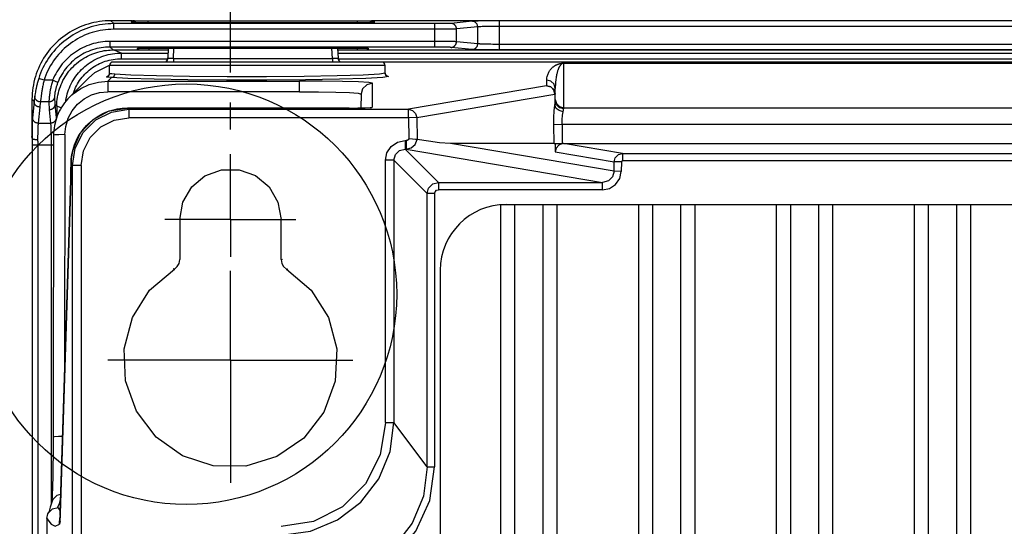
# Model space of a CAD drawing. Extents: x 0 to 594, y 0 to 420.
# Tile 96 of 104: x 391 to 408, y 279 to 288. Entities that reach past the tile are written whole.
import ezdxf

# ---------------------------------------------------------------- set-up
doc = ezdxf.new("R2010")
doc.units = 0
doc.header["$LTSCALE"] = 32.67
doc.linetypes.add('CENTER', pattern=[0.6, 0.375, -0.075, 0.075, -0.075])
doc.layers.get('0').update_dxf_attribs({"linetype": 'CONTINUOUS'})
doc.layers.add('_BLACK_HOLE', color=7, linetype='CONTINUOUS')
doc.styles.get("Standard").update_dxf_attribs({"font": 'txt', "width": 0.8})
doc.dimstyles.get("Standard").update_dxf_attribs({"dimtxt": 2.5, "dimasz": 2.5, "dimexe": 1.25, "dimexo": 0.625, "dimtad": 1, "dimcen": 2.5, "dimazin": 3, "dimtfac": 1, "dimtmove": 0, "dimatfit": 3})

# ---------------------------------------------------------------- blocks, each defined once
blk = doc.blocks.new('_FILLED')
at = {"color": 0, "linetype": 'BYBLOCK'}
blk.add_solid([(0, 0), (-1, 0.1429), (-1, -0.1429)], dxfattribs=at)
blk = doc.blocks.new('*D2')
at = {"color": 2, "linetype": 'CONTINUOUS'}
for p, q in [((394.655, 287.007), (394.655, 296.277)), ((449.055, 285.983), (449.055, 296.277)), ((394.655, 295.277), (421.855, 295.277)), ((449.055, 295.277), (421.855, 295.277)), ((394.655, 285.994), (394.655, 286.476))]:
    blk.add_line(p, q, dxfattribs=at)
at = {"color": 2, "linetype": 'CONTINUOUS', "xscale": 3.5, "yscale": 3.5, "zscale": 3.5, "rotation": 180}
blk.add_blockref('_FILLED', (394.655, 295.277), dxfattribs=at)
at = {"color": 2, "linetype": 'CONTINUOUS', "xscale": 3.5, "yscale": 3.5, "zscale": 3.5}
blk.add_blockref('_FILLED', (449.055, 295.277), dxfattribs=at)
at = {"color": 5, "linetype": 'CONTINUOUS', "width": 0.8}
blk.add_text('272', height=3.5, dxfattribs=at).set_placement((417.655, 296.152))

msp = doc.modelspace()

# ---------------------------------------------------------------- linework, layer by layer
at = {"color": 9, "linetype": 'CONTINUOUS'}
for p, q in [((392.581, 287.876), (392.529, 287.928)), ((392.581, 287.776), (392.581, 287.876)), ((398.301, 287.876), (392.581, 287.876)), ((392.894, 287.926), (392.896, 287.899)), ((392.963, 287.894), (392.968, 287.894)), ((393.014, 287.893), (393.02, 287.893)), ((393.13, 287.891), (393.134, 287.891)), ((393.195, 287.891), (393.195, 287.918)), ((396.916, 287.891), (396.916, 287.918)), ((396.993, 287.891), (397.005, 287.891)), ((397.076, 287.892), (397.078, 287.892)), ((397.127, 287.893), (397.133, 287.894)), ((397.143, 287.894), (397.148, 287.894)), ((397.157, 287.894), (397.166, 287.895)), ((397.215, 287.899), (397.216, 287.926)), ((398.285, 287.46), (398.285, 287.876)), ((398.348, 287.876), (398.301, 287.876)), ((398.393, 287.876), (398.348, 287.876)), ((398.435, 287.877), (398.393, 287.876)), ((398.474, 287.877), (398.435, 287.877)), ((398.498, 287.878), (398.474, 287.877)), ((398.519, 287.879), (398.498, 287.878)), ((398.537, 287.879), (398.519, 287.879)), ((398.952, 287.918), (398.575, 287.881)), ((399.049, 287.818), (398.672, 287.781)), ((399.03, 287.923), (399.005, 287.922)), ((399.058, 287.923), (399.03, 287.923)), ((399.049, 287.518), (399.049, 287.818)), ((399.09, 287.924), (399.058, 287.923)), ((399.142, 287.926), (399.09, 287.924)), ((399.131, 287.823), (399.107, 287.822)), ((399.158, 287.824), (399.131, 287.823)), ((399.2, 287.926), (399.142, 287.926)), ((399.188, 287.825), (399.158, 287.824)), ((399.22, 287.826), (399.188, 287.825)), ((399.262, 287.927), (399.2, 287.926)), ((399.272, 287.827), (399.22, 287.826)), ((399.35, 287.928), (399.262, 287.927)), ((399.328, 287.828), (399.272, 287.827)), ((399.367, 287.828), (399.328, 287.828)), ((399.435, 287.828), (399.367, 287.828)), ((399.435, 287.408), (399.435, 287.928)), ((444.275, 287.828), (399.435, 287.828)), ((398.324, 287.776), (392.581, 287.776)), ((398.382, 287.776), (398.324, 287.776)), ((398.437, 287.776), (398.382, 287.776)), ((398.489, 287.777), (398.437, 287.776)), ((398.537, 287.777), (398.489, 287.777)), ((398.579, 287.778), (398.537, 287.777)), ((398.604, 287.779), (398.579, 287.778)), ((398.626, 287.779), (398.604, 287.779)), ((398.645, 287.78), (398.626, 287.779)), ((398.672, 287.554), (398.672, 287.781)), ((392.517, 287.46), (392.517, 287.56)), ((398.382, 287.56), (392.517, 287.56)), ((398.455, 287.559), (398.382, 287.56)), ((398.521, 287.559), (398.455, 287.559)), ((398.566, 287.558), (398.521, 287.559)), ((398.592, 287.557), (398.566, 287.558)), ((398.615, 287.557), (398.592, 287.557)), ((399.049, 287.518), (398.672, 287.554)), ((399.155, 287.512), (399.129, 287.513)), ((399.184, 287.511), (399.155, 287.512)), ((399.215, 287.51), (399.184, 287.511)), ((399.249, 287.509), (399.215, 287.51)), ((399.284, 287.509), (399.249, 287.509)), ((399.321, 287.508), (399.284, 287.509)), ((399.358, 287.508), (399.321, 287.508)), ((399.397, 287.508), (399.358, 287.508)), ((399.435, 287.508), (399.397, 287.508)), ((444.314, 287.508), (399.435, 287.508)), ((392.569, 287.408), (392.517, 287.46)), ((398.332, 287.46), (392.517, 287.46)), ((392.719, 287.353), (392.571, 287.408)), ((392.719, 287.253), (392.719, 287.353)), ((392.719, 287.353), (393.546, 287.353)), ((393.204, 287.442), (393.205, 287.403)), ((393.641, 287.255), (393.651, 287.442)), ((396.47, 287.255), (396.46, 287.442)), ((396.564, 287.353), (447.146, 287.353)), ((396.906, 287.442), (396.905, 287.403)), ((398.378, 287.46), (398.332, 287.46)), ((398.422, 287.459), (398.378, 287.46)), ((398.462, 287.459), (398.422, 287.459)), ((398.486, 287.458), (398.462, 287.459)), ((398.508, 287.458), (398.486, 287.458)), ((398.952, 287.418), (398.575, 287.454)), ((399.078, 287.412), (399.047, 287.413)), ((399.113, 287.411), (399.078, 287.412)), ((399.15, 287.41), (399.113, 287.411)), ((399.189, 287.41), (399.15, 287.41)), ((399.231, 287.409), (399.189, 287.41)), ((399.275, 287.409), (399.231, 287.409)), ((399.342, 287.408), (399.275, 287.409)), ((399.412, 287.408), (399.342, 287.408)), ((444.322, 287.408), (399.435, 287.408)), ((397.405, 287.134), (392.505, 287.134)), ((392.719, 287.253), (393.54, 287.253)), ((393.526, 287.221), (393.499, 287.194)), ((393.539, 287.261), (393.527, 287.221)), ((393.641, 287.255), (393.641, 287.194)), ((393.641, 287.255), (396.47, 287.255)), ((396.47, 287.255), (396.47, 287.194)), ((396.571, 287.253), (447.14, 287.253)), ((400.577, 287.174), (400.577, 286.361)), ((392.478, 286.941), (392.452, 286.932)), ((392.453, 286.933), (392.472, 286.942)), ((392.472, 286.942), (392.479, 286.943)), ((397.434, 286.946), (397.465, 286.938)), ((397.438, 286.943), (397.465, 286.938)), ((391.343, 286.871), (391.248, 286.901)), ((391.496, 286.871), (391.343, 286.871)), ((391.589, 286.833), (391.496, 286.871)), ((392.475, 286.854), (392.542, 286.92)), ((392.475, 286.854), (392.475, 286.666)), ((392.475, 286.854), (395.882, 286.854)), ((395.882, 286.666), (395.882, 286.854)), ((397.173, 286.82), (397.173, 286.388)), ((400.272, 286.772), (397.818, 286.355)), ((400.277, 286.774), (400.277, 286.874)), ((395.882, 286.666), (392.475, 286.666)), ((396.925, 286.639), (396.979, 286.625)), ((397.966, 286.208), (400.42, 286.625)), ((400.42, 286.625), (400.42, 286.425)), ((391.167, 286.491), (391.129, 286.528)), ((391.167, 286.491), (391.139, 286.204)), ((391.43, 286.484), (391.28, 286.484)), ((391.29, 286.577), (391.287, 286.552)), ((391.536, 286.441), (391.56, 286.204)), ((391.569, 286.408), (391.536, 286.441)), ((391.267, 286.394), (391.239, 286.107)), ((391.436, 286.345), (391.46, 286.107)), ((391.649, 286.383), (391.569, 286.412)), ((392.824, 286.377), (392.824, 286.377)), ((392.85, 286.355), (392.824, 286.377)), ((392.85, 286.355), (392.85, 286.205)), ((392.85, 286.355), (397.818, 286.355)), ((396.767, 286.377), (396.767, 286.377)), ((396.767, 286.377), (396.922, 286.378)), ((396.922, 286.378), (397.05, 286.38)), ((397.05, 286.38), (397.137, 286.384)), ((397.137, 286.384), (397.168, 286.388)), ((397.818, 286.205), (397.818, 286.355)), ((400.577, 286.381), (443.133, 286.381)), ((391.133, 286.079), (391.132, 286.045)), ((391.134, 286.11), (391.133, 286.079)), ((391.239, 286.107), (391.46, 286.107)), ((391.56, 286.204), (391.561, 286.189)), ((397.818, 286.205), (392.85, 286.205)), ((397.966, 286.208), (397.818, 286.205)), ((397.818, 286.205), (397.825, 285.832)), ((397.966, 286.208), (397.974, 285.818)), ((400.55, 286.082), (400.402, 286.079)), ((443.161, 286.082), (400.55, 286.082)), ((400.553, 286.082), (400.553, 285.745)), ((391.131, 285.989), (391.13, 285.928)), ((391.13, 285.928), (391.13, 285.84)), ((391.132, 286.045), (391.131, 285.989)), ((391.231, 285.925), (391.23, 285.873)), ((391.232, 285.957), (391.231, 285.925)), ((391.233, 285.987), (391.232, 285.957)), ((391.233, 286.015), (391.233, 285.987)), ((391.464, 286.051), (391.465, 286.027)), ((391.465, 286.027), (391.466, 286.001)), ((391.466, 286.001), (391.466, 285.972)), ((391.466, 285.972), (391.467, 285.941)), ((391.713, 285.904), (391.707, 281.596)), ((391.131, 285.721), (391.513, 285.721)), ((391.23, 285.873), (391.23, 285.818)), ((391.231, 285.74), (391.231, 277.611)), ((391.468, 285.89), (391.469, 285.854)), ((391.469, 285.854), (391.469, 285.817)), ((391.469, 285.817), (391.469, 285.779)), ((391.469, 285.779), (391.469, 285.74)), ((391.469, 285.74), (391.469, 279.332)), ((397.759, 285.797), (397.759, 285.647)), ((397.759, 285.797), (397.777, 285.797)), ((397.777, 285.797), (397.777, 285.647)), ((401.473, 285.252), (398.566, 285.745)), ((401.622, 285.568), (400.577, 285.745)), ((391.858, 285.637), (391.858, 285.637)), ((398.352, 285.055), (397.759, 285.647)), ((397.759, 285.647), (397.777, 285.647)), ((397.777, 285.647), (401.268, 285.055)), ((400.426, 285.597), (401.474, 285.419)), ((401.622, 285.568), (401.622, 285.438)), ((401.622, 285.568), (442.088, 285.568)), ((391.823, 285.379), (391.827, 285.464)), ((391.823, 285.381), (391.823, 285.379)), ((391.851, 285.367), (391.823, 285.367)), ((397.409, 280.789), (397.409, 285.448)), ((397.559, 285.448), (397.409, 285.448)), ((397.559, 285.448), (397.559, 280.789)), ((397.559, 285.448), (398.152, 284.855)), ((401.473, 285.252), (401.474, 285.419)), ((401.602, 285.418), (401.474, 285.419)), ((401.602, 285.418), (401.601, 285.251)), ((442.088, 285.438), (401.622, 285.438)), ((391.851, 278.23), (391.851, 285.356)), ((392.001, 285.356), (391.851, 285.356)), ((392.001, 285.356), (392.001, 278.194)), ((401.601, 285.251), (401.473, 285.252)), ((391.631, 279.19), (391.817, 285.097)), ((391.817, 285.097), (391.817, 285.103)), ((398.352, 285.055), (398.352, 284.925)), ((398.352, 285.055), (401.268, 285.055)), ((401.268, 284.925), (401.268, 285.055)), ((398.152, 279.999), (398.152, 284.855)), ((398.282, 284.855), (398.152, 284.855)), ((398.282, 284.855), (398.282, 279.999)), ((401.268, 284.925), (398.352, 284.925)), ((393.66, 283.513), (393.635, 283.52)), ((395.651, 283.513), (395.676, 283.52)), ((397.409, 280.789), (397.559, 280.789)), ((398.152, 279.999), (397.559, 280.789)), ((398.152, 279.999), (398.282, 279.999)), ((391.632, 279.224), (391.589, 279.282)), ((391.621, 279.012), (391.626, 279.082)), ((391.626, 279.082), (391.628, 279.118)), ((391.629, 279.138), (391.631, 279.19)), ((391.631, 279.196), (391.631, 279.19)), ((391.627, 279.027), (391.616, 278.984)), ((391.616, 278.984), (391.621, 279.012))]:
    msp.add_line(p, q, dxfattribs=at)
at = {"color": 7, "linetype": 'CONTINUOUS'}
for p, q in [((392.906, 287.928), (392.529, 287.928)), ((392.919, 287.896), (392.917, 287.897)), ((392.934, 287.895), (392.929, 287.896)), ((392.941, 287.895), (392.934, 287.895)), ((392.949, 287.895), (392.941, 287.895)), ((392.958, 287.894), (392.949, 287.895)), ((392.973, 287.894), (392.958, 287.894)), ((392.992, 287.893), (392.973, 287.894)), ((393.014, 287.893), (392.992, 287.893)), ((393.052, 287.892), (393.014, 287.893)), ((393.087, 287.892), (393.052, 287.892)), ((393.092, 287.918), (393.059, 287.919)), ((393.13, 287.891), (393.087, 287.892)), ((393.127, 287.918), (393.092, 287.918)), ((393.163, 287.918), (393.127, 287.918)), ((393.182, 287.891), (393.13, 287.891)), ((393.195, 287.918), (393.163, 287.918)), ((396.954, 287.891), (393.182, 287.891)), ((396.947, 287.918), (393.195, 287.918)), ((396.982, 287.918), (396.947, 287.918)), ((396.993, 287.891), (396.954, 287.891)), ((397.017, 287.918), (396.982, 287.918)), ((397.039, 287.892), (396.993, 287.891)), ((397.05, 287.919), (397.017, 287.918)), ((397.076, 287.892), (397.039, 287.892)), ((397.08, 287.92), (397.05, 287.919)), ((397.107, 287.893), (397.076, 287.892)), ((397.107, 287.921), (397.08, 287.92)), ((397.127, 287.893), (397.107, 287.893)), ((397.143, 287.894), (397.127, 287.893)), ((397.157, 287.894), (397.143, 287.894)), ((397.168, 287.895), (397.157, 287.894)), ((397.174, 287.895), (397.168, 287.895)), ((397.18, 287.895), (397.174, 287.895)), ((397.185, 287.896), (397.18, 287.895)), ((397.189, 287.896), (397.185, 287.896)), ((397.192, 287.896), (397.194, 287.897)), ((399.35, 287.928), (397.205, 287.928)), ((399.435, 287.928), (399.35, 287.928)), ((444.275, 287.928), (399.435, 287.928)), ((392.569, 287.408), (393.032, 287.408)), ((393.005, 287.41), (393.005, 287.437)), ((393.038, 287.439), (393.052, 287.44)), ((393.052, 287.44), (393.068, 287.44)), ((393.068, 287.44), (393.086, 287.441)), ((393.086, 287.441), (393.115, 287.441)), ((393.116, 287.404), (393.095, 287.405)), ((393.115, 287.441), (393.148, 287.442)), ((393.137, 287.404), (393.116, 287.404)), ((393.159, 287.404), (393.137, 287.404)), ((393.148, 287.442), (393.182, 287.442)), ((393.182, 287.403), (393.159, 287.404)), ((393.182, 287.442), (396.906, 287.442)), ((393.549, 287.403), (393.182, 287.403)), ((393.551, 287.442), (393.541, 287.26)), ((396.56, 287.442), (396.569, 287.26)), ((396.928, 287.403), (396.562, 287.403)), ((396.906, 287.442), (396.94, 287.442)), ((396.951, 287.404), (396.928, 287.403)), ((396.94, 287.442), (396.974, 287.442)), ((396.974, 287.404), (396.951, 287.404)), ((396.974, 287.442), (397.005, 287.441)), ((396.995, 287.404), (396.974, 287.404)), ((397.015, 287.405), (396.995, 287.404)), ((397.005, 287.441), (397.025, 287.441)), ((397.034, 287.405), (397.015, 287.405)), ((397.025, 287.441), (397.043, 287.44)), ((397.043, 287.44), (397.059, 287.44)), ((397.079, 287.408), (446.632, 287.408)), ((397.105, 287.437), (397.105, 287.41)), ((392.246, 287.006), (392.505, 287.138)), ((392.505, 286.991), (392.505, 287.134)), ((397.345, 287.194), (392.565, 287.194)), ((446.341, 287.189), (397.37, 287.189)), ((397.405, 286.998), (397.405, 287.134)), ((400.568, 287.173), (400.577, 287.174)), ((400.577, 287.174), (443.133, 287.174)), ((392.132, 286.908), (392.246, 287.006)), ((392.132, 286.908), (391.796, 286.572)), ((396.979, 286.625), (396.973, 286.379)), ((396.979, 286.628), (396.979, 286.625)), ((400.427, 286.501), (400.427, 286.724)), ((391.129, 286.534), (391.129, 285.868)), ((391.569, 286.412), (391.569, 286.213)), ((392.215, 286.171), (392.502, 286.324)), ((392.503, 286.324), (392.824, 286.377)), ((396.767, 286.377), (392.824, 286.377)), ((397.137, 286.379), (397.168, 286.388)), ((391.993, 285.934), (392.215, 286.171)), ((400.408, 285.748), (400.402, 286.079)), ((391.513, 285.892), (391.505, 280.486)), ((391.858, 285.637), (391.993, 285.934)), ((391.13, 285.842), (391.129, 285.868)), ((391.13, 285.841), (391.13, 285.842)), ((391.13, 285.84), (391.13, 285.841)), ((391.13, 285.84), (391.13, 285.838)), ((391.131, 285.742), (391.131, 277.197)), ((400.408, 285.748), (398.566, 285.745)), ((400.408, 285.748), (400.427, 285.745)), ((400.427, 285.745), (400.426, 285.597)), ((400.427, 285.745), (400.556, 285.745)), ((400.577, 285.745), (443.133, 285.745)), ((391.823, 285.381), (391.822, 285.322)), ((391.82, 285.203), (391.819, 285.149)), ((391.821, 285.261), (391.82, 285.203)), ((391.822, 285.322), (391.821, 285.261)), ((391.817, 285.097), (391.63, 279.173)), ((391.819, 285.149), (391.817, 285.097)), ((391.817, 285.103), (391.817, 285.103)), ((399.455, 284.664), (444.255, 284.664)), ((399.455, 284.66), (399.455, 265.729)), ((399.705, 284.663), (399.705, 265.726)), ((400.205, 284.664), (400.205, 265.725)), ((400.455, 284.664), (400.455, 265.725)), ((401.905, 284.664), (401.905, 265.725)), ((402.155, 284.664), (402.155, 265.725)), ((402.655, 284.664), (402.655, 265.725)), ((402.905, 284.664), (402.905, 265.725)), ((404.355, 284.664), (404.355, 265.725)), ((404.605, 284.664), (404.605, 265.725)), ((405.105, 284.664), (405.105, 265.725)), ((405.355, 284.664), (405.355, 265.725)), ((406.805, 284.664), (406.805, 265.725)), ((407.055, 284.664), (407.055, 265.725)), ((407.555, 284.664), (407.555, 265.725)), ((407.805, 284.664), (407.805, 265.725)), ((393.755, 284.394), (393.755, 283.683)), ((395.555, 283.683), (395.555, 284.394)), ((395.555, 283.683), (395.582, 283.689)), ((398.386, 266.894), (398.386, 283.494)), ((391.505, 280.486), (391.504, 280.376)), ((391.504, 280.376), (391.504, 280.267)), ((391.503, 280.161), (391.502, 280.059)), ((391.504, 280.267), (391.503, 280.161)), ((391.5, 279.961), (391.499, 279.867)), ((391.502, 280.059), (391.5, 279.961)), ((391.497, 279.781), (391.495, 279.707)), ((391.499, 279.867), (391.497, 279.781)), ((391.493, 279.645), (391.492, 279.592)), ((391.495, 279.707), (391.493, 279.645)), ((391.487, 279.476), (391.486, 279.448)), ((391.489, 279.508), (391.487, 279.476)), ((391.49, 279.547), (391.489, 279.508)), ((391.492, 279.592), (391.49, 279.547)), ((391.48, 279.373), (391.479, 279.367)), ((391.479, 279.367), (391.479, 279.366)), ((391.481, 279.373), (391.481, 279.372)), ((391.394, 279.082), (391.411, 279.163)), ((391.394, 279.082), (391.394, 278.236)), ((391.626, 279.085), (391.625, 279.072)), ((391.625, 279.072), (391.625, 279.061)), ((391.627, 279.101), (391.626, 279.085)), ((391.628, 279.118), (391.627, 279.101)), ((391.629, 279.138), (391.628, 279.118)), ((391.63, 279.173), (391.629, 279.138))]:
    msp.add_line(p, q, dxfattribs=at)
for points in [[(392.529, 287.928), (392.479, 287.927), (392.429, 287.924), (392.378, 287.92), (392.328, 287.913), (392.277, 287.905), (392.227, 287.895), (392.178, 287.883), (392.128, 287.869), (392.08, 287.854), (392.032, 287.836), (391.984, 287.817), (391.937, 287.797), (391.891, 287.774), (391.846, 287.75), (391.802, 287.725), (391.759, 287.697), (391.717, 287.668), (391.676, 287.638), (391.636, 287.606), (391.597, 287.573), (391.56, 287.538), (391.523, 287.502), (391.489, 287.465), (391.455, 287.426), (391.423, 287.387), (391.393, 287.346), (391.364, 287.304), (391.336, 287.261), (391.31, 287.217), (391.286, 287.172), (391.263, 287.126), (391.242, 287.08), (391.223, 287.033), (391.206, 286.985), (391.19, 286.936), (391.176, 286.887), (391.164, 286.838), (391.154, 286.788), (391.145, 286.737), (391.138, 286.687), (391.134, 286.636), (391.131, 286.585), (391.129, 286.534)], [(392.967, 287.894), (392.964, 287.897), (392.959, 287.902), (392.953, 287.906), (392.948, 287.91), (392.942, 287.914), (392.935, 287.917), (392.929, 287.92), (392.922, 287.922), (392.915, 287.923), (392.908, 287.925), (392.901, 287.925), (392.894, 287.926)], [(392.917, 287.897), (392.91, 287.898), (392.903, 287.899), (392.896, 287.899)], [(392.906, 287.928), (392.912, 287.928), (392.919, 287.927), (392.921, 287.926)], [(392.929, 287.896), (392.924, 287.896), (392.922, 287.896), (392.92, 287.896), (392.918, 287.896), (392.917, 287.896), (392.916, 287.896), (392.915, 287.897), (392.915, 287.897), (392.915, 287.897)], [(392.921, 287.926), (392.926, 287.925), (392.932, 287.924), (392.938, 287.922), (392.945, 287.919), (392.951, 287.916), (392.956, 287.912), (392.962, 287.908), (392.967, 287.904), (392.972, 287.899), (392.977, 287.894), (392.977, 287.894)], [(393.059, 287.919), (393.028, 287.92), (393.014, 287.92), (393.001, 287.921), (392.988, 287.921), (392.977, 287.922), (392.967, 287.923), (392.958, 287.923), (392.951, 287.924), (392.944, 287.924), (392.938, 287.924), (392.933, 287.925), (392.929, 287.925), (392.926, 287.926), (392.924, 287.926), (392.922, 287.926), (392.921, 287.926), (392.921, 287.926)], [(397.19, 287.926), (397.189, 287.926), (397.189, 287.926), (397.187, 287.926), (397.185, 287.926), (397.182, 287.925), (397.178, 287.925), (397.174, 287.925), (397.169, 287.924), (397.163, 287.924), (397.156, 287.923), (397.148, 287.923), (397.139, 287.922), (397.13, 287.922), (397.119, 287.921), (397.107, 287.921)], [(397.19, 287.926), (397.185, 287.925), (397.179, 287.924), (397.172, 287.922), (397.166, 287.919), (397.16, 287.916), (397.154, 287.912), (397.149, 287.908), (397.143, 287.904), (397.138, 287.899), (397.134, 287.894), (397.133, 287.894)], [(397.143, 287.894), (397.146, 287.897), (397.152, 287.902), (397.157, 287.906), (397.163, 287.91), (397.169, 287.914), (397.175, 287.917), (397.182, 287.92), (397.189, 287.922), (397.195, 287.923), (397.202, 287.925), (397.209, 287.925), (397.216, 287.926)], [(397.196, 287.897), (397.196, 287.897), (397.196, 287.897), (397.196, 287.897), (397.195, 287.896), (397.194, 287.896), (397.193, 287.896), (397.192, 287.896), (397.19, 287.896), (397.189, 287.896)], [(397.205, 287.928), (397.198, 287.928), (397.192, 287.927), (397.19, 287.926)], [(397.194, 287.897), (397.201, 287.898), (397.208, 287.899), (397.215, 287.899)], [(391.569, 286.412), (391.57, 286.451), (391.573, 286.491), (391.577, 286.53), (391.583, 286.568), (391.59, 286.607), (391.598, 286.645), (391.608, 286.683), (391.62, 286.72), (391.633, 286.757), (391.647, 286.794), (391.663, 286.83), (391.68, 286.865), (391.699, 286.9), (391.719, 286.933), (391.74, 286.966), (391.763, 286.998), (391.786, 287.03), (391.811, 287.06), (391.838, 287.089), (391.865, 287.117), (391.893, 287.144), (391.923, 287.17), (391.953, 287.195), (391.984, 287.219), (392.017, 287.241), (392.05, 287.262), (392.084, 287.282), (392.118, 287.3), (392.154, 287.317), (392.19, 287.333), (392.226, 287.347), (392.263, 287.36), (392.301, 287.371), (392.338, 287.381), (392.376, 287.389), (392.414, 287.396), (392.451, 287.401), (392.486, 287.404), (392.517, 287.407), (392.545, 287.408), (392.569, 287.408)], [(393.005, 287.437), (393.006, 287.437), (393.007, 287.437), (393.008, 287.438), (393.011, 287.438), (393.014, 287.438), (393.017, 287.438), (393.022, 287.439), (393.027, 287.439), (393.032, 287.439), (393.038, 287.439)], [(393.032, 287.408), (393.027, 287.408), (393.022, 287.408), (393.017, 287.409), (393.014, 287.409), (393.011, 287.409), (393.008, 287.41), (393.007, 287.41), (393.006, 287.41), (393.005, 287.41)], [(393.095, 287.405), (393.077, 287.405), (393.068, 287.406), (393.06, 287.406), (393.052, 287.407), (393.045, 287.407), (393.038, 287.407), (393.032, 287.408)], [(397.079, 287.408), (397.072, 287.407), (397.066, 287.407), (397.059, 287.407), (397.051, 287.406), (397.043, 287.406), (397.034, 287.405)], [(397.059, 287.44), (397.072, 287.439), (397.079, 287.439), (397.084, 287.439), (397.089, 287.439), (397.093, 287.438), (397.097, 287.438), (397.1, 287.438), (397.102, 287.438), (397.104, 287.437), (397.105, 287.437), (397.105, 287.437)], [(397.105, 287.41), (397.105, 287.41), (397.104, 287.41), (397.102, 287.41), (397.1, 287.409), (397.097, 287.409), (397.093, 287.409), (397.089, 287.408), (397.084, 287.408), (397.079, 287.408)], [(393.542, 287.264), (393.54, 287.257), (393.539, 287.249), (393.537, 287.242), (393.534, 287.236), (393.532, 287.23), (393.528, 287.224), (393.525, 287.219), (393.522, 287.214), (393.518, 287.209), (393.514, 287.205), (393.51, 287.201), (393.506, 287.197), (393.502, 287.194)], [(396.609, 287.194), (396.606, 287.197), (396.602, 287.2), (396.598, 287.204), (396.594, 287.208), (396.59, 287.213), (396.586, 287.218), (396.583, 287.223), (396.58, 287.229), (396.577, 287.235), (396.574, 287.242), (396.572, 287.249), (396.57, 287.256), (396.569, 287.264)], [(400.277, 286.874), (400.278, 286.896), (400.28, 286.916), (400.284, 286.935), (400.288, 286.953), (400.293, 286.969), (400.299, 286.985), (400.305, 286.999), (400.311, 287.012), (400.318, 287.024), (400.325, 287.035), (400.332, 287.046), (400.339, 287.055), (400.346, 287.064), (400.353, 287.073), (400.36, 287.08), (400.367, 287.087), (400.374, 287.094), (400.381, 287.1), (400.388, 287.106), (400.395, 287.111), (400.401, 287.116), (400.408, 287.121), (400.414, 287.125), (400.42, 287.129), (400.426, 287.133), (400.432, 287.136), (400.438, 287.139), (400.444, 287.142), (400.449, 287.145), (400.455, 287.147), (400.46, 287.15), (400.465, 287.152), (400.47, 287.154), (400.475, 287.156), (400.48, 287.157), (400.485, 287.159), (400.49, 287.16), (400.494, 287.162), (400.499, 287.163), (400.503, 287.164), (400.508, 287.165), (400.513, 287.166), (400.518, 287.167), (400.523, 287.168)], [(400.577, 287.174), (400.568, 287.173), (400.564, 287.172), (400.56, 287.172), (400.556, 287.171), (400.553, 287.17), (400.551, 287.169), (400.55, 287.167), (400.548, 287.166), (400.546, 287.164), (400.544, 287.162), (400.542, 287.16), (400.539, 287.159), (400.537, 287.156), (400.534, 287.154), (400.532, 287.152), (400.529, 287.149), (400.526, 287.147), (400.524, 287.144), (400.521, 287.14), (400.518, 287.137), (400.515, 287.133), (400.512, 287.129), (400.509, 287.125), (400.506, 287.12), (400.503, 287.115), (400.5, 287.109), (400.497, 287.103), (400.494, 287.097), (400.49, 287.09), (400.487, 287.083), (400.484, 287.075), (400.48, 287.066), (400.477, 287.057), (400.473, 287.047), (400.47, 287.036), (400.466, 287.024), (400.462, 287.012), (400.459, 286.998), (400.455, 286.984), (400.451, 286.968), (400.448, 286.951), (400.445, 286.933), (400.441, 286.913), (400.438, 286.892), (400.435, 286.869), (400.433, 286.844), (400.431, 286.817), (400.429, 286.788), (400.428, 286.757), (400.427, 286.724)], [(400.523, 287.168), (400.533, 287.17), (400.538, 287.17), (400.543, 287.171), (400.548, 287.172), (400.554, 287.172), (400.56, 287.173), (400.568, 287.173)], [(392.505, 286.982), (392.503, 286.976), (392.502, 286.971), (392.5, 286.966), (392.497, 286.962), (392.494, 286.958), (392.492, 286.954), (392.489, 286.951), (392.487, 286.949), (392.484, 286.947), (392.482, 286.945), (392.48, 286.944), (392.479, 286.943), (392.478, 286.942), (392.477, 286.942), (392.476, 286.942), (392.476, 286.941), (392.476, 286.941)], [(397.439, 286.946), (397.439, 286.946), (397.438, 286.946), (397.438, 286.946), (397.437, 286.947), (397.436, 286.947), (397.434, 286.948), (397.432, 286.949), (397.43, 286.951), (397.427, 286.953), (397.424, 286.955), (397.421, 286.958), (397.418, 286.962), (397.415, 286.966), (397.412, 286.97), (397.41, 286.976), (397.408, 286.982), (397.406, 286.988), (397.405, 286.994), (397.405, 286.998)], [(391.796, 286.572), (391.765, 286.54), (391.736, 286.507), (391.708, 286.471), (391.682, 286.435), (391.658, 286.398), (391.635, 286.359), (391.614, 286.32), (391.595, 286.279), (391.578, 286.238), (391.563, 286.195), (391.55, 286.153), (391.539, 286.109), (391.529, 286.065), (391.522, 286.021), (391.517, 285.977), (391.514, 285.932), (391.513, 285.892)], [(391.851, 285.356), (391.899, 285.663), (392.041, 285.942), (392.262, 286.164), (392.541, 286.306), (392.85, 286.355)], [(391.858, 285.637), (391.871, 285.681), (391.885, 285.723), (391.902, 285.765), (391.92, 285.807), (391.94, 285.847), (391.962, 285.886), (391.986, 285.924), (392.012, 285.962), (392.039, 285.998), (392.068, 286.032), (392.098, 286.066), (392.13, 286.098), (392.163, 286.128), (392.197, 286.157), (392.233, 286.185), (392.27, 286.211), (392.308, 286.235), (392.348, 286.257), (392.388, 286.278), (392.429, 286.296), (392.471, 286.313), (392.513, 286.328), (392.556, 286.341), (392.6, 286.352), (392.644, 286.361), (392.689, 286.368), (392.734, 286.373), (392.778, 286.376), (392.823, 286.377)], [(391.13, 285.841), (391.13, 285.819), (391.131, 285.794), (391.131, 285.768), (391.131, 285.742)], [(391.13, 285.838), (391.131, 285.837), (391.132, 285.835)], [(391.132, 285.835), (391.134, 285.833), (391.137, 285.832), (391.139, 285.83), (391.143, 285.829), (391.146, 285.827), (391.15, 285.826), (391.155, 285.825), (391.16, 285.824), (391.165, 285.822), (391.17, 285.821), (391.176, 285.821), (391.182, 285.82), (391.189, 285.819), (391.195, 285.819), (391.202, 285.818), (391.209, 285.818), (391.216, 285.818), (391.223, 285.817), (391.23, 285.818)], [(397.974, 285.818), (397.947, 285.82), (397.893, 285.824), (397.825, 285.832)], [(398.566, 285.745), (398.372, 285.758), (398.174, 285.786), (397.974, 285.818)], [(400.408, 285.749), (400.435, 285.747), (400.487, 285.746), (400.556, 285.745)], [(400.556, 285.745), (400.49, 285.718), (400.443, 285.665), (400.426, 285.597)], [(400.577, 285.745), (400.57, 285.745), (400.563, 285.745), (400.556, 285.745)], [(391.858, 285.637), (391.851, 285.609), (391.843, 285.575), (391.837, 285.542), (391.832, 285.508), (391.828, 285.475), (391.825, 285.442), (391.823, 285.409), (391.823, 285.381)], [(393.755, 284.394), (393.81, 284.704), (393.967, 284.974), (394.203, 285.173), (394.496, 285.28), (394.808, 285.281), (395.101, 285.176), (395.341, 284.977), (395.5, 284.705), (395.555, 284.394)], [(398.152, 284.855), (398.178, 284.955), (398.252, 285.028), (398.352, 285.055)], [(398.282, 284.855), (398.291, 284.889), (398.315, 284.915), (398.352, 284.925)], [(393.66, 283.513), (393.711, 283.558), (393.744, 283.617), (393.755, 283.683)], [(395.555, 283.683), (395.567, 283.617), (395.6, 283.558), (395.651, 283.513)], [(393.334, 280.53), (392.985, 280.989), (392.79, 281.531), (392.766, 282.099), (392.913, 282.652), (393.22, 283.139), (393.66, 283.513)], [(395.651, 283.513), (396.091, 283.138), (396.397, 282.653), (396.544, 282.098), (396.519, 281.523), (396.318, 280.975), (395.96, 280.513), (395.481, 280.184), (394.928, 280.014), (394.351, 280.019), (393.803, 280.196), (393.334, 280.53)], [(395.56, 278.789), (396.078, 278.858), (396.56, 279.057), (396.974, 279.375), (397.291, 279.789), (397.491, 280.271), (397.559, 280.789)], [(391.486, 279.448), (391.484, 279.426), (391.484, 279.416), (391.483, 279.407), (391.482, 279.4), (391.482, 279.393), (391.481, 279.387), (391.481, 279.381), (391.481, 279.377), (391.48, 279.373)], [(391.481, 279.373), (391.455, 279.283), (391.432, 279.214), (391.411, 279.163)], [(391.411, 279.163), (391.421, 279.182), (391.494, 279.254), (391.594, 279.281)], [(391.625, 279.061), (391.624, 279.052), (391.624, 279.048), (391.623, 279.044), (391.623, 279.041), (391.623, 279.038), (391.623, 279.036), (391.622, 279.033), (391.622, 279.032), (391.622, 279.03), (391.622, 279.029), (391.622, 279.029), (391.622, 279.029)]]:
    msp.add_lwpolyline(points, dxfattribs=at)
at = {"color": 9, "linetype": 'CONTINUOUS'}
for points in [[(392.581, 287.876), (392.531, 287.875), (392.48, 287.872), (392.43, 287.867), (392.38, 287.861), (392.33, 287.853), (392.281, 287.843), (392.231, 287.831), (392.183, 287.818), (392.135, 287.802), (392.087, 287.786), (392.04, 287.767), (391.994, 287.747), (391.949, 287.725), (391.904, 287.701), (391.86, 287.676), (391.817, 287.649), (391.776, 287.621), (391.735, 287.591), (391.695, 287.56), (391.657, 287.527), (391.62, 287.493), (391.583, 287.458), (391.549, 287.421), (391.515, 287.383), (391.483, 287.344), (391.453, 287.304), (391.424, 287.263), (391.396, 287.221), (391.37, 287.177), (391.345, 287.133), (391.323, 287.088), (391.301, 287.042), (391.282, 286.996), (391.264, 286.949), (391.248, 286.901)], [(392.906, 287.928), (392.902, 287.927), (392.899, 287.927), (392.897, 287.927), (392.896, 287.926), (392.895, 287.926), (392.894, 287.926)], [(392.896, 287.899), (392.896, 287.899), (392.897, 287.898), (392.9, 287.898), (392.902, 287.897), (392.906, 287.897), (392.911, 287.897), (392.916, 287.896)], [(392.916, 287.896), (392.922, 287.896), (392.929, 287.895), (392.936, 287.895), (392.944, 287.895), (392.949, 287.895)], [(397.166, 287.895), (397.175, 287.895), (397.182, 287.895), (397.189, 287.896), (397.195, 287.896)], [(397.195, 287.896), (397.2, 287.897), (397.205, 287.897), (397.208, 287.897), (397.211, 287.898), (397.213, 287.898), (397.214, 287.899), (397.215, 287.899)], [(397.216, 287.926), (397.216, 287.926), (397.215, 287.926), (397.213, 287.927), (397.211, 287.927), (397.209, 287.927), (397.205, 287.928)], [(398.575, 287.881), (398.571, 287.881), (398.566, 287.881), (398.56, 287.88), (398.553, 287.88), (398.545, 287.88), (398.537, 287.879)], [(398.672, 287.781), (398.672, 287.788), (398.671, 287.795), (398.67, 287.802), (398.668, 287.808), (398.666, 287.815), (398.664, 287.821), (398.661, 287.827), (398.658, 287.833), (398.654, 287.839), (398.65, 287.844), (398.646, 287.849), (398.641, 287.854), (398.636, 287.859), (398.631, 287.863), (398.625, 287.867), (398.62, 287.87), (398.614, 287.873), (398.607, 287.875), (398.601, 287.878), (398.595, 287.879), (398.588, 287.88), (398.582, 287.881), (398.575, 287.881)], [(399.005, 287.922), (398.994, 287.921), (398.984, 287.921), (398.974, 287.92), (398.966, 287.919), (398.959, 287.919), (398.952, 287.918)], [(399.049, 287.818), (399.049, 287.825), (399.048, 287.832), (399.047, 287.839), (399.045, 287.845), (399.043, 287.852), (399.041, 287.858), (399.038, 287.864), (399.035, 287.87), (399.031, 287.876), (399.027, 287.881), (399.023, 287.886), (399.018, 287.891), (399.013, 287.896), (399.008, 287.9), (399.002, 287.904), (398.997, 287.907), (398.991, 287.91), (398.984, 287.912), (398.978, 287.914), (398.972, 287.916), (398.965, 287.917), (398.959, 287.918), (398.952, 287.918)], [(399.107, 287.822), (399.096, 287.822), (399.086, 287.821), (399.077, 287.821), (399.068, 287.82), (399.061, 287.82), (399.054, 287.819), (399.049, 287.818)], [(392.581, 287.776), (392.533, 287.775), (392.485, 287.772), (392.437, 287.768), (392.389, 287.761), (392.341, 287.753), (392.294, 287.744), (392.247, 287.732), (392.201, 287.719), (392.155, 287.704), (392.109, 287.687), (392.065, 287.669), (392.021, 287.649), (391.978, 287.627), (391.935, 287.604), (391.894, 287.579), (391.854, 287.553), (391.814, 287.525), (391.776, 287.496), (391.738, 287.465), (391.702, 287.434), (391.667, 287.4), (391.634, 287.366), (391.601, 287.33), (391.57, 287.293), (391.541, 287.255), (391.513, 287.216), (391.486, 287.176), (391.461, 287.134), (391.437, 287.092), (391.415, 287.049), (391.394, 287.006), (391.376, 286.961), (391.358, 286.916), (391.343, 286.871)], [(398.672, 287.781), (398.666, 287.781), (398.66, 287.781), (398.653, 287.78), (398.645, 287.78)], [(392.517, 287.56), (392.474, 287.559), (392.432, 287.557), (392.39, 287.553), (392.349, 287.547), (392.307, 287.54), (392.266, 287.531), (392.225, 287.521), (392.184, 287.509), (392.145, 287.495), (392.105, 287.48), (392.066, 287.464), (392.028, 287.446), (391.991, 287.426), (391.954, 287.406), (391.918, 287.383), (391.883, 287.36), (391.849, 287.335), (391.816, 287.309), (391.784, 287.281), (391.754, 287.252), (391.724, 287.223), (391.695, 287.192), (391.668, 287.16), (391.642, 287.127), (391.617, 287.092), (391.593, 287.058), (391.571, 287.022), (391.55, 286.985), (391.531, 286.948), (391.513, 286.909), (391.496, 286.871)], [(398.575, 287.454), (398.582, 287.455), (398.588, 287.455), (398.595, 287.457), (398.601, 287.458), (398.607, 287.46), (398.614, 287.463), (398.62, 287.466), (398.625, 287.469), (398.631, 287.473), (398.636, 287.477), (398.641, 287.482), (398.646, 287.486), (398.65, 287.492), (398.654, 287.497), (398.658, 287.503), (398.661, 287.509), (398.664, 287.515), (398.666, 287.521), (398.668, 287.528), (398.67, 287.534), (398.671, 287.541), (398.672, 287.548), (398.672, 287.554)], [(398.672, 287.554), (398.666, 287.555), (398.66, 287.555), (398.653, 287.555), (398.645, 287.556), (398.636, 287.556), (398.615, 287.557)], [(398.952, 287.418), (398.959, 287.418), (398.965, 287.419), (398.972, 287.42), (398.978, 287.421), (398.984, 287.424), (398.991, 287.426), (398.997, 287.429), (399.002, 287.432), (399.008, 287.436), (399.013, 287.44), (399.018, 287.445), (399.023, 287.45), (399.027, 287.455), (399.031, 287.46), (399.035, 287.466), (399.038, 287.472), (399.041, 287.478), (399.043, 287.484), (399.045, 287.491), (399.047, 287.497), (399.048, 287.504), (399.049, 287.511), (399.049, 287.518)], [(399.129, 287.513), (399.105, 287.514), (399.095, 287.514), (399.085, 287.515), (399.076, 287.515), (399.068, 287.516), (399.061, 287.516), (399.054, 287.517), (399.049, 287.518)], [(392.517, 287.46), (392.477, 287.459), (392.437, 287.457), (392.398, 287.453), (392.359, 287.448), (392.32, 287.441), (392.281, 287.432), (392.243, 287.422), (392.205, 287.41), (392.168, 287.397), (392.131, 287.383), (392.094, 287.367), (392.059, 287.349), (392.024, 287.331), (391.99, 287.31), (391.957, 287.289), (391.924, 287.266), (391.893, 287.242), (391.862, 287.217), (391.833, 287.19), (391.805, 287.162), (391.777, 287.134), (391.751, 287.104), (391.727, 287.073), (391.703, 287.041), (391.681, 287.009), (391.659, 286.975), (391.64, 286.941), (391.621, 286.906), (391.605, 286.87), (391.589, 286.833)], [(391.728, 286.497), (391.731, 286.513), (391.737, 286.551), (391.746, 286.59), (391.756, 286.627), (391.767, 286.665), (391.78, 286.701), (391.794, 286.738), (391.81, 286.774), (391.827, 286.809), (391.845, 286.843), (391.865, 286.877), (391.886, 286.91), (391.909, 286.942), (391.932, 286.973), (391.957, 287.003), (391.983, 287.032), (392.01, 287.06), (392.038, 287.087), (392.068, 287.113), (392.098, 287.138), (392.129, 287.162), (392.162, 287.184), (392.195, 287.205), (392.228, 287.225), (392.263, 287.244), (392.299, 287.261), (392.335, 287.277), (392.371, 287.291), (392.408, 287.304), (392.446, 287.315), (392.484, 287.325), (392.523, 287.334), (392.562, 287.341), (392.601, 287.346), (392.64, 287.35), (392.68, 287.352), (392.719, 287.353)], [(398.575, 287.454), (398.571, 287.455), (398.566, 287.455), (398.56, 287.456), (398.553, 287.456), (398.545, 287.456), (398.537, 287.457), (398.528, 287.457), (398.508, 287.458)], [(399.047, 287.413), (399.02, 287.414), (399.007, 287.414), (398.995, 287.415), (398.985, 287.415), (398.975, 287.416), (398.966, 287.416), (398.959, 287.417), (398.952, 287.418)], [(391.863, 286.639), (391.864, 286.641), (391.876, 286.674), (391.889, 286.708), (391.904, 286.741), (391.92, 286.773), (391.938, 286.804), (391.956, 286.835), (391.976, 286.865), (391.997, 286.895), (392.019, 286.923), (392.043, 286.95), (392.067, 286.977), (392.093, 287.002), (392.12, 287.027), (392.147, 287.05), (392.176, 287.073), (392.205, 287.094), (392.235, 287.114), (392.266, 287.132), (392.298, 287.15), (392.331, 287.166), (392.364, 287.181), (392.398, 287.195), (392.432, 287.207), (392.467, 287.218), (392.502, 287.227), (392.538, 287.235), (392.574, 287.241), (392.61, 287.247), (392.646, 287.25), (392.683, 287.252), (392.719, 287.253)], [(393.541, 287.26), (393.526, 287.212), (393.508, 287.194)], [(393.641, 287.255), (393.593, 287.254), (393.555, 287.256), (393.541, 287.26)], [(396.569, 287.26), (396.557, 287.256), (396.521, 287.254), (396.47, 287.255)], [(396.569, 287.26), (396.585, 287.212), (396.603, 287.194)], [(396.571, 287.261), (396.584, 287.221), (396.612, 287.194)], [(392.505, 286.988), (392.497, 286.961), (392.478, 286.941)], [(392.599, 286.98), (392.548, 286.984), (392.516, 286.987), (392.505, 286.991)], [(392.599, 286.98), (392.591, 286.95), (392.57, 286.928), (392.542, 286.92)], [(397.405, 286.998), (397.306, 286.979), (397.014, 286.962), (396.555, 286.948), (395.966, 286.938), (395.295, 286.933), (394.596, 286.933), (393.926, 286.938), (393.34, 286.948), (392.885, 286.963), (392.599, 286.98)], [(397.405, 286.998), (397.413, 286.969), (397.434, 286.946)], [(391.248, 286.901), (391.242, 286.883), (391.237, 286.866), (391.232, 286.848), (391.227, 286.831), (391.223, 286.814), (391.219, 286.798), (391.215, 286.781), (391.211, 286.766), (391.208, 286.75), (391.205, 286.735), (391.202, 286.721), (391.199, 286.707), (391.197, 286.694), (391.194, 286.681), (391.192, 286.669), (391.19, 286.658), (391.187, 286.637)], [(391.343, 286.871), (391.338, 286.851), (391.334, 286.832), (391.33, 286.812), (391.326, 286.793), (391.322, 286.774), (391.318, 286.756), (391.315, 286.737), (391.312, 286.719), (391.309, 286.701), (391.306, 286.684), (391.303, 286.667), (391.301, 286.651), (391.298, 286.635), (391.296, 286.62), (391.294, 286.605), (391.29, 286.577)], [(391.496, 286.871), (391.491, 286.851), (391.485, 286.832), (391.48, 286.812), (391.475, 286.793), (391.471, 286.774), (391.466, 286.756), (391.462, 286.738), (391.459, 286.72), (391.455, 286.702), (391.452, 286.685), (391.449, 286.668), (391.446, 286.651), (391.444, 286.636), (391.442, 286.62), (391.44, 286.606), (391.438, 286.591), (391.437, 286.578), (391.435, 286.565), (391.434, 286.553), (391.433, 286.541), (391.432, 286.531), (391.432, 286.521), (391.431, 286.512), (391.431, 286.504), (391.43, 286.496), (391.43, 286.49), (391.43, 286.484)], [(391.589, 286.833), (391.584, 286.82), (391.579, 286.806), (391.574, 286.792), (391.569, 286.779), (391.565, 286.766), (391.561, 286.752), (391.557, 286.739), (391.554, 286.727), (391.551, 286.714), (391.548, 286.702), (391.545, 286.69), (391.543, 286.678), (391.54, 286.667), (391.538, 286.656), (391.537, 286.645), (391.535, 286.635), (391.534, 286.625), (391.533, 286.616), (391.532, 286.607), (391.531, 286.599), (391.53, 286.592), (391.53, 286.585), (391.53, 286.579), (391.529, 286.574), (391.529, 286.569)], [(391.8, 286.576), (391.858, 286.629), (391.996, 286.725), (392.148, 286.796), (392.309, 286.839), (392.475, 286.854)], [(392.453, 286.933), (392.452, 286.933), (392.452, 286.932), (392.452, 286.932)], [(392.542, 286.92), (392.492, 286.924), (392.462, 286.927), (392.452, 286.932)], [(397.465, 286.938), (397.363, 286.919), (397.064, 286.902), (396.592, 286.888), (395.988, 286.878), (395.3, 286.873), (394.584, 286.873), (393.898, 286.878), (393.298, 286.889), (392.834, 286.903), (392.542, 286.92)], [(397.179, 286.82), (397.115, 286.83), (396.93, 286.84), (396.645, 286.847), (396.284, 286.852), (395.882, 286.854)], [(397.179, 286.82), (397.077, 286.791), (397.005, 286.718), (396.979, 286.628)], [(400.277, 286.774), (400.277, 286.774), (400.275, 286.773), (400.272, 286.772)], [(400.42, 286.625), (400.4, 286.697), (400.347, 286.751), (400.272, 286.772)], [(400.427, 286.724), (400.406, 286.801), (400.351, 286.854), (400.277, 286.874)], [(400.277, 286.774), (400.351, 286.755), (400.406, 286.701), (400.427, 286.624)], [(391.187, 286.637), (391.181, 286.598), (391.181, 286.593), (391.18, 286.588)], [(391.713, 285.904), (391.728, 286.051), (391.772, 286.195), (391.843, 286.328), (391.938, 286.444), (392.054, 286.539), (392.187, 286.609), (392.33, 286.652), (392.475, 286.666)], [(395.882, 286.666), (396.221, 286.665), (396.527, 286.66), (396.769, 286.651), (396.925, 286.639)], [(400.42, 286.625), (400.424, 286.625), (400.427, 286.625), (400.427, 286.624)], [(391.18, 286.588), (391.175, 286.556), (391.17, 286.523), (391.167, 286.491)], [(391.267, 286.394), (391.26, 286.394), (391.253, 286.395), (391.247, 286.396), (391.24, 286.398), (391.234, 286.4), (391.227, 286.402), (391.221, 286.405), (391.215, 286.408), (391.21, 286.412), (391.204, 286.416), (391.199, 286.42), (391.194, 286.425), (391.19, 286.43), (391.186, 286.435), (391.182, 286.441), (391.178, 286.446), (391.175, 286.452), (391.173, 286.459), (391.171, 286.465), (391.169, 286.471), (391.168, 286.478), (391.167, 286.484), (391.167, 286.491)], [(391.28, 286.484), (391.273, 286.485), (391.266, 286.485), (391.259, 286.487), (391.253, 286.488), (391.246, 286.49), (391.24, 286.493), (391.234, 286.496), (391.228, 286.499), (391.222, 286.503), (391.217, 286.507), (391.211, 286.511), (391.207, 286.516), (391.202, 286.521), (391.198, 286.526), (391.194, 286.532), (391.191, 286.537), (391.188, 286.543), (391.185, 286.55), (391.183, 286.556), (391.182, 286.562), (391.181, 286.569), (391.18, 286.575), (391.18, 286.582), (391.18, 286.588)], [(391.28, 286.484), (391.274, 286.454), (391.27, 286.424), (391.267, 286.394)], [(391.287, 286.552), (391.281, 286.496), (391.28, 286.49), (391.28, 286.484)], [(391.529, 286.569), (391.528, 286.563), (391.527, 286.556), (391.525, 286.55), (391.522, 286.544), (391.52, 286.538), (391.516, 286.532), (391.512, 286.526), (391.508, 286.521), (391.504, 286.516), (391.499, 286.511), (391.494, 286.506), (391.488, 286.502), (391.483, 286.499), (391.477, 286.495), (391.47, 286.492), (391.464, 286.49), (391.457, 286.488), (391.451, 286.486), (391.444, 286.485), (391.437, 286.484), (391.43, 286.484)], [(391.43, 286.484), (391.431, 286.438), (391.433, 286.391), (391.436, 286.345)], [(391.536, 286.441), (391.536, 286.435), (391.535, 286.428), (391.534, 286.422), (391.533, 286.415), (391.531, 286.409), (391.528, 286.403), (391.525, 286.397), (391.522, 286.391), (391.518, 286.386), (391.514, 286.38), (391.509, 286.375), (391.504, 286.371), (391.499, 286.366), (391.494, 286.362), (391.488, 286.359), (391.482, 286.356), (391.476, 286.353), (391.47, 286.35), (391.463, 286.348), (391.457, 286.347), (391.45, 286.345), (391.443, 286.345), (391.436, 286.345)], [(391.529, 286.569), (391.53, 286.527), (391.533, 286.484), (391.536, 286.441)], [(400.402, 286.079), (400.402, 286.208), (400.409, 286.327), (400.42, 286.425)], [(400.42, 286.425), (400.424, 286.455), (400.426, 286.48), (400.427, 286.501)], [(400.569, 286.312), (400.499, 286.33), (400.445, 286.371), (400.42, 286.425)], [(400.427, 286.531), (400.448, 286.456), (400.502, 286.401), (400.577, 286.381)], [(400.577, 286.361), (400.502, 286.38), (400.448, 286.431), (400.427, 286.501)], [(397.818, 286.355), (397.891, 286.335), (397.945, 286.282), (397.966, 286.208)], [(400.55, 286.082), (400.55, 286.169), (400.557, 286.248), (400.569, 286.312)], [(400.569, 286.312), (400.573, 286.332), (400.576, 286.348), (400.577, 286.361)], [(391.139, 286.204), (391.138, 286.197), (391.138, 286.19), (391.137, 286.181), (391.137, 286.172), (391.136, 286.161), (391.136, 286.15), (391.135, 286.137), (391.134, 286.11)], [(391.239, 286.107), (391.232, 286.108), (391.225, 286.108), (391.219, 286.109), (391.212, 286.111), (391.206, 286.113), (391.199, 286.115), (391.193, 286.118), (391.187, 286.122), (391.181, 286.125), (391.176, 286.129), (391.171, 286.133), (391.166, 286.138), (391.162, 286.143), (391.157, 286.148), (391.154, 286.154), (391.15, 286.16), (391.147, 286.166), (391.145, 286.172), (391.143, 286.178), (391.141, 286.184), (391.14, 286.191), (391.139, 286.197), (391.139, 286.204)], [(391.239, 286.107), (391.238, 286.102), (391.238, 286.095), (391.237, 286.088), (391.237, 286.08), (391.236, 286.071), (391.235, 286.061), (391.235, 286.051), (391.234, 286.039), (391.233, 286.015)], [(391.56, 286.204), (391.559, 286.197), (391.559, 286.191), (391.557, 286.184), (391.556, 286.178), (391.554, 286.172), (391.551, 286.166), (391.548, 286.16), (391.545, 286.154), (391.541, 286.148), (391.537, 286.143), (391.533, 286.138), (391.528, 286.133), (391.523, 286.129), (391.517, 286.125), (391.511, 286.122), (391.505, 286.118), (391.499, 286.115), (391.493, 286.113), (391.487, 286.111), (391.48, 286.109), (391.473, 286.108), (391.466, 286.108), (391.46, 286.107)], [(391.46, 286.107), (391.46, 286.102), (391.461, 286.095), (391.461, 286.088), (391.462, 286.08), (391.463, 286.071), (391.463, 286.061), (391.464, 286.051)], [(392.001, 285.356), (392.043, 285.619), (392.163, 285.855), (392.351, 286.043), (392.587, 286.163), (392.85, 286.205)], [(391.467, 285.941), (391.468, 285.907), (391.468, 285.89)], [(391.708, 285.904), (391.606, 285.902), (391.537, 285.898), (391.513, 285.892)], [(391.23, 285.818), (391.23, 285.798), (391.231, 285.779), (391.231, 285.76), (391.231, 285.74)], [(397.409, 285.448), (397.436, 285.581), (397.512, 285.695), (397.625, 285.771), (397.759, 285.797)], [(397.825, 285.832), (397.815, 285.814), (397.798, 285.802), (397.777, 285.797)], [(397.777, 285.647), (397.868, 285.67), (397.937, 285.729), (397.974, 285.818)], [(391.827, 285.466), (391.839, 285.551), (391.858, 285.637)], [(397.559, 285.448), (397.586, 285.548), (397.659, 285.621), (397.759, 285.647)], [(401.474, 285.419), (401.494, 285.493), (401.549, 285.548), (401.622, 285.568)], [(391.817, 285.097), (391.82, 285.181), (391.821, 285.276), (391.823, 285.379)], [(401.602, 285.418), (401.605, 285.429), (401.613, 285.436), (401.622, 285.438)], [(401.473, 285.252), (401.446, 285.155), (401.375, 285.084), (401.268, 285.055)], [(401.268, 284.925), (401.392, 284.948), (401.501, 285.018), (401.574, 285.125), (401.601, 285.251)], [(397.409, 280.789), (397.318, 280.215), (397.056, 279.701), (396.648, 279.293), (396.133, 279.03), (395.56, 278.939)], [(391.505, 280.536), (391.53, 280.542), (391.603, 280.547), (391.673, 280.548)], [(398.152, 279.999), (398.084, 279.481), (397.884, 278.999), (397.566, 278.585), (397.152, 278.267), (396.67, 278.067), (396.153, 277.999)], [(397.063, 278.074), (397.565, 278.405), (397.951, 278.859), (398.197, 279.403), (398.282, 279.999)], [(391.641, 279.51), (391.571, 279.491), (391.499, 279.418), (391.481, 279.373)], [(391.589, 279.282), (391.616, 279.348), (391.638, 279.413)], [(391.394, 279.082), (391.468, 278.982), (391.542, 278.949), (391.616, 278.984)]]:
    msp.add_lwpolyline(points, dxfattribs=at)
at = {"color": 2, "linetype": 'CONTINUOUS'}
msp.add_circle((393.874, 283.068), 3.736, dxfattribs=at)
at = {"color": 7, "linetype": 'CONTINUOUS'}
for centre, radius, start, end in [((392.565, 287.134), 0.06, 90, 180), ((397.345, 287.134), 0.06, 0, 90), ((399.555, 283.494), 1.17, 90, 180)]:
    msp.add_arc(centre, radius, start, end, dxfattribs=at)
at = {"layer": '_BLACK_HOLE', "color": 7, "linetype": 'CENTER'}
for p, q in [((394.655, 284.394), (394.655, 285.558)), ((394.655, 284.394), (393.492, 284.394)), ((394.655, 284.394), (394.655, 283.731)), ((394.655, 284.394), (395.819, 284.394)), ((394.655, 281.894), (394.655, 283.481)), ((394.655, 281.894), (392.479, 281.894)), ((394.655, 281.894), (394.655, 279.718)), ((394.655, 281.894), (396.832, 281.894))]:
    msp.add_line(p, q, dxfattribs=at)

# ---------------------------------------------------------------- dimensions: what is measured, and where the dimension line sits
at = {"color": 2, "linetype": 'CONTINUOUS'}
dim = msp.add_linear_dim(base=(449.055, 295.277), p1=(394.655, 285.994), p2=(449.055, 285.983), dimstyle='Standard', dxfattribs=at)
dim.commit()
dim.dimension.update_dxf_attribs({"geometry": '*D2', "text_midpoint": (421.855, 297.902), "dimtype": 128})

doc.saveas('drawing.dxf')
